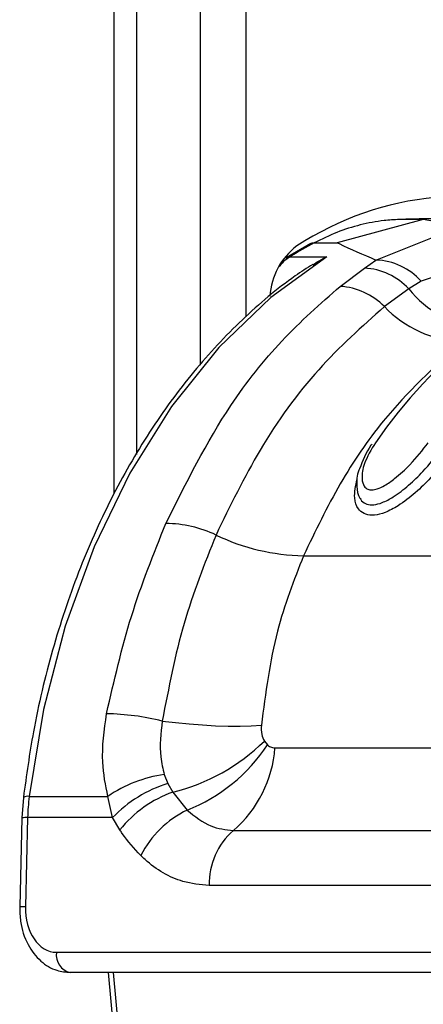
# Paper-space layout 'Surface plate' of a CAD drawing. Header units: millimetres. Extents: x 65420 to 443956, y 26941 to 406945.
# Tile 27 of 71: x 296586 to 297206, y 133686 to 135201. Entities that reach past the tile are written whole.
import ezdxf

# ---------------------------------------------------------------- set-up
doc = ezdxf.new("R2010")
doc.units = ezdxf.units.MM

psp = doc.layouts.new('Surface plate')

# ---------------------------------------------------------------- linework, layer by layer
at = {"color": 8, "linetype": 'Continuous', "lineweight": 25, "ltscale": 50}
for p, q in [((296731.03, 134471.48), (296731.03, 147311.17)), ((296863.64, 134670.2), (296863.64, 147311.17)), ((296933.41, 147311.17), (296933.41, 134743.75)), ((296729.26, 133735.14), (296752.23, 133486.17))]:
    psp.add_line(p, q, dxfattribs=at)
at = {"color": 7, "linetype": 'Continuous', "lineweight": 25, "ltscale": 50}
for p, q in [((296765.62, 134531.77), (296765.62, 147311.17)), ((297206.01, 134893.44), (297073.86, 134857.6)), ((297206.01, 134893.44), (297169.12, 134893.44)), ((297281.75, 134879.61), (297206.01, 134893.44)), ((297133.29, 134831.07), (297244.17, 134875.59)), ((297033.2, 134856.39), (296995.37, 134834.6)), ((297038.5, 134857.6), (297073.86, 134857.6)), ((297001.44, 134836.25), (297058.01, 134836.25)), ((297115.48, 134818.68), (297133.29, 134831.07)), ((297303.76, 134833.9), (297202.78, 134798.48)), ((297078.28, 134790.6), (297115.48, 134818.68)), ((297202.78, 134798.48), (297183.67, 134786.63)), ((297183.67, 134786.63), (297146.16, 134759.48)), ((297021.91, 134376.22), (298003.04, 134376.22)), ((296961.85, 134091.12), (296966.58, 134085.25)), ((296978, 134080.75), (297634.81, 134080.75)), ((296807.94, 134039.51), (296813.51, 134025.87)), ((296813.51, 134025.87), (296821.14, 134012.73)), ((296591.45, 134004.51), (296589.21, 133973.06)), ((296600.32, 134005.94), (296721.29, 134005.94)), ((296728.5, 133973.37), (296721.29, 134005.94)), ((296821.14, 134012.73), (296843.2, 133985)), ((296589.21, 133973.06), (296585.82, 133835.88)), ((296598, 133973.37), (296594.61, 133836.19)), ((296728.5, 133973.37), (296598, 133973.37)), ((296739.76, 133954.46), (296728.5, 133973.37)), ((296914.17, 133953.74), (297570.98, 133953.74)), ((297533.69, 133869.07), (296876.87, 133869.07)), ((296642.38, 133766.19), (297516.99, 133766.19)), ((297538.19, 133735.14), (296663.58, 133735.14)), ((296721.98, 133735.14), (296744.95, 133486.17))]:
    psp.add_line(p, q, dxfattribs=at)
at = {"color": 7, "linetype": 'Continuous', "lineweight": 25, "ltscale": 50, "flags": 128}
for points in [[(297038.5, 134857.6), (297033.83, 134855.08), (297029.16, 134852.52), (297024.51, 134849.91), (297019.87, 134847.26), (297015.25, 134844.57), (297010.63, 134841.84), (297006.03, 134839.06), (297001.44, 134836.25)], [(297058.01, 134836.25), (296971.79, 134773.62), (296891.72, 134696.4), (296819.01, 134605.75), (296754.8, 134503.08), (296700.06, 134389.96), (296655.64, 134268.13), (296622.22, 134139.46), (296600.32, 134005.94)], [(297285.64, 134716.63), (297264.84, 134699.04), (297244.46, 134680.49), (297224.53, 134660.98), (297205.06, 134640.55), (297186.09, 134619.21), (297167.63, 134597), (297149.71, 134573.93), (297132.33, 134550.02)], [(296804.89, 134121.91), (296825.39, 134119.43), (296846.03, 134117.4), (296866.54, 134115.84), (296886.61, 134114.78), (296905.98, 134114.23), (296924.36, 134114.2), (296941.49, 134114.69), (296957.15, 134115.69)]]:
    psp.add_lwpolyline(points, dxfattribs=at)
at = {"color": 8, "linetype": 'Continuous', "lineweight": 25, "ltscale": 50, "flags": 128}
psp.add_lwpolyline([(296995.37, 134834.61), (296998.13, 134835.81), (297001.44, 134836.25)], dxfattribs=at)
at = {"color": 7, "linetype": 'Continuous', "lineweight": 25, "ltscale": 2500}
for centre, radius, start, end in [((297269.52, 134459.12), 470.54, 67.79492, 123.2291), ((297074.41, 134769.54), 104.19, 127.02998, 176.73684), ((297129.78, 134733.21), 97.92, 41.80087, 87.95037), ((297110.52, 134719.55), 99.25, 42.52117, 87.13472), ((297071.85, 134686.99), 103.81, 44.28956, 86.44727), ((297311.96, 134890.14), 164.84, 218.89777, 263.62024), ((297276.25, 134885.44), 181.07, 224.07466, 266.30697), ((296808.21, 134240), 185.87, 64.75161, 89.3096), ((297027.78, 134700.17), 324.01, 244.34275, 268.96304), ((296710.47, 133737.97), 395.38, 76.18425, 88.72701), ((296750.15, 134305.65), 301.4, 283.62341, 314.61953), ((296745.42, 134231.37), 265.07, 291.64798, 326.54703), ((296794.32, 134093.52), 184.12, 310.61149, 356.02455), ((296834.93, 133841.2), 200.14, 97.75036, 124.59811), ((296872.66, 133835.04), 199.79, 107.22087, 136.18259), ((296948.6, 133964.75), 350.71, 173.25563, 178.59275), ((296883.67, 133839.42), 184.24, 109.83921, 141.36336), ((296912.6, 133842.8), 158.22, 116.01477, 152.84655), ((296986.48, 133871.34), 109.63, 131.26946, 181.18672), ((296669.13, 133761.69), 27.13, 170.46338, 258.19133)]:
    psp.add_arc(centre, radius, start, end, dxfattribs=at)
at = {"color": 8, "linetype": 'Continuous', "lineweight": 25, "ltscale": 2500}
for centre, radius, start, end in [((297041.71, 134773.06), 74.94, 122.50831, 141.82432), ((296597.83, 133993.11), 13.07, 79.03917, 119.24618), ((296595.45, 133920.27), 53.16, 87.25431, 96.74556), ((296592.05, 133783.36), 52.89, 87.22003, 96.76038)]:
    psp.add_arc(centre, radius, start, end, dxfattribs=at)
at = {"color": 7, "linetype": 'Continuous', "lineweight": 25, "ltscale": 2500}
psp.add_ellipse((296644.11, 133836.19), major_axis=(3.45, 69.96), ratio=0.7062466, start_param=1.6056182, end_param=3.1764145, dxfattribs=at)
at = {"color": 7, "linetype": 'Continuous', "lineweight": 25, "ltscale": 50}
for points, knots in [([(297169.12, 134893.44), (297161.31, 134893.01), (297141.23, 134891.9), (297109.12, 134885.76), (297073.16, 134874.65), (297050.03, 134863.27), (297038.5, 134857.6)], [0, 0, 0, 0, 0.1753094, 0.4508267, 0.7261234, 1, 1, 1, 1]), ([(297252.52, 134894.79), (297245.5, 134894.77), (297231.44, 134894.74), (297210.37, 134894.47), (297189.59, 134894.06), (297175.84, 134893.64), (297169.12, 134893.44)], [0, 0, 0, 0, 0.2527012, 0.5054029, 0.7581048, 1, 1, 1, 1]), ([(297032.97, 134856.25), (297032.98, 134856.26), (297034.38, 134857.53), (297036.45, 134857.57), (297038.5, 134857.6)], [0, 0, 0, 0, 0.0074365, 1, 1, 1, 1]), ([(297073.86, 134857.6), (297074.77, 134857.17), (297092.97, 134848.47), (297113.65, 134839.55), (297133.29, 134831.07)], [0, 0, 0, 0, 0.0503504, 1, 1, 1, 1]), ([(297036.13, 134824.39), (297027.16, 134818.58), (296989.52, 134794.2), (296926.93, 134741.11), (296851.67, 134660.77), (296783.99, 134567.99), (296724.68, 134464.62), (296674.6, 134352.04), (296634.68, 134231.87), (296606.8, 134115.29), (296596.12, 134038.25), (296591.45, 134004.51)], [0, 0, 0, 0, 0.0385263, 0.1615684, 0.284864, 0.4084184, 0.5321308, 0.6559252, 0.7797454, 0.9035631, 1, 1, 1, 1]), ([(297036.48, 134823.77), (297043.29, 134828.42), (297050.22, 134833.16), (297057.87, 134836.19), (297058.01, 134836.25)], [0, 0, 0, 0, 0.9815743, 1, 1, 1, 1]), ([(296810.44, 134425.85), (296841.81, 134488.68), (296893.5, 134592.21), (296987.54, 134710.61), (297047.84, 134763.77), (297078.28, 134790.6)], [0, 0, 0, 0, 0.43326951, 0.71390918, 1, 1, 1, 1]), ([(297146.16, 134759.48), (297111.69, 134728.67), (297041.79, 134666.18), (296954.45, 134546.24), (296909.13, 134452.75), (296887.49, 134408.11)], [0, 0, 0, 0, 0.3368992, 0.6833363, 1, 1, 1, 1]), ([(297264.59, 134704.74), (297223.05, 134666.68), (297154.89, 134604.24), (297075.98, 134488.45), (297040.05, 134413.86), (297021.91, 134376.22)], [0, 0, 0, 0, 0.4359944, 0.7153401, 1, 1, 1, 1]), ([(297132.33, 134550.02), (297125.93, 134539.33), (297114.5, 134520.24), (297110.68, 134497.11), (297113.82, 134483.9), (297119.77, 134478.22), (297127.01, 134476.87), (297136.11, 134478.86), (297148.18, 134484.77), (297165.68, 134497.17), (297190.09, 134519.62), (297204.86, 134538.68), (297213.65, 134550.02)], [0, 0, 0, 0, 0.1814946, 0.3237637, 0.4088303, 0.4622835, 0.5041694, 0.5459662, 0.6005288, 0.6772669, 0.8078264, 1, 1, 1, 1]), ([(297126.82, 134547.67), (297126.43, 134547.15), (297117.7, 134535.54), (297112.76, 134522.48), (297108.04, 134510.01)], [0, 0, 0, 0, 0.0447748, 1, 1, 1, 1]), ([(297109.46, 134464.61), (297109.66, 134463.92), (297110.73, 134460.13), (297116.67, 134456.23), (297124.07, 134454.39), (297132.85, 134454.83), (297143.86, 134457.72), (297162.62, 134467.74), (297184.08, 134484.46), (297209.97, 134509.53), (297224.4, 134528.33), (297233.16, 134539.74)], [0, 0, 0, 0, 0.0200372, 0.1095253, 0.1950061, 0.2164639, 0.3055308, 0.4149822, 0.5766496, 0.742895, 1, 1, 1, 1]), ([(297247.1, 134532.4), (297237.74, 134520.2), (297222.25, 134500.01), (297194.12, 134472.73), (297170.05, 134454), (297148.15, 134442.36), (297134.76, 134438.9), (297123.78, 134438.36), (297114.24, 134440.39), (297104.25, 134449.13), (297098.4, 134466.84), (297102.21, 134483.99), (297104.43, 134494)], [0, 0, 0, 0, 0.1808769, 0.2992735, 0.418536, 0.5040753, 0.5773029, 0.5952032, 0.666075, 0.737402, 0.8467956, 1, 1, 1, 1]), ([(297108.04, 134510.01), (297107.72, 134509.37), (297103.22, 134500.37), (297103.61, 134485.57), (297104.55, 134469.74), (297109.04, 134464.5), (297109.24, 134464.26)], [0, 0, 0, 0, 0.042036, 0.5895586, 0.9815024, 1, 1, 1, 1]), ([(296719.26, 134133.25), (296730.9, 134183.93), (296754.43, 134286.4), (296791.64, 134379.04), (296810.44, 134425.85)], [0, 0, 0, 0, 0.49460308, 1, 1, 1, 1]), ([(296887.49, 134408.11), (296869.83, 134363.62), (296834.05, 134273.42), (296814.7, 134172.86), (296804.89, 134121.91)], [0, 0, 0, 0, 0.493294, 1, 1, 1, 1]), ([(297021.91, 134376.22), (297007.19, 134338.26), (296975.54, 134256.66), (296963.56, 134164.82), (296957.15, 134115.69)], [0, 0, 0, 0, 0.4651003, 1, 1, 1, 1]), ([(296721.29, 134005.94), (296717.79, 134023.33), (296709.57, 134064.09), (296715.73, 134108.04), (296719.26, 134133.25)], [0, 0, 0, 0, 0.4266068, 1, 1, 1, 1]), ([(296804.89, 134121.91), (296802.71, 134103.08), (296799.4, 134074.34), (296805.75, 134048.44), (296807.94, 134039.51)], [0, 0, 0, 0, 0.6552027, 1, 1, 1, 1]), ([(296957.15, 134115.69), (296957.03, 134110.69), (296956.8, 134101.48), (296960.27, 134094.36), (296961.85, 134091.12)], [0, 0, 0, 0, 0.5435495, 1, 1, 1, 1]), ([(296966.58, 134085.25), (296967.14, 134084.77), (296969.43, 134082.79), (296973.31, 134081.06), (296976.74, 134080.84), (296978, 134080.75)], [0, 0, 0, 0, 0.1700198, 0.6959798, 1, 1, 1, 1]), ([(296843.2, 133985), (296854.95, 133975.39), (296876.81, 133957.5), (296902.34, 133954.93), (296914.17, 133953.74)], [0, 0, 0, 0, 0.5370449, 1, 1, 1, 1]), ([(296771.82, 133915.01), (296761.91, 133925.78), (296750.62, 133938.04), (296740.94, 133952.68), (296739.76, 133954.46)], [0, 0, 0, 0, 0.8780509, 1, 1, 1, 1]), ([(296876.87, 133869.07), (296863.34, 133870.29), (296828.62, 133873.43), (296793.5, 133894.46), (296773.99, 133912.96), (296771.82, 133915.01)], [0, 0, 0, 0, 0.3618962, 0.9290682, 1, 1, 1, 1]), ([(296585.82, 133835.88), (296586.02, 133828.51), (296586.55, 133808.24), (296596.53, 133777.94), (296616.45, 133751.91), (296640.23, 133737.38), (296656.6, 133735.81), (296663.58, 133735.14)], [0, 0, 0, 0, 0.1457248, 0.4006874, 0.6329956, 0.8435474, 1, 1, 1, 1])]:
    psp.add_open_spline(points, degree=3, knots=knots, dxfattribs=at)

doc.saveas('drawing.dxf')
